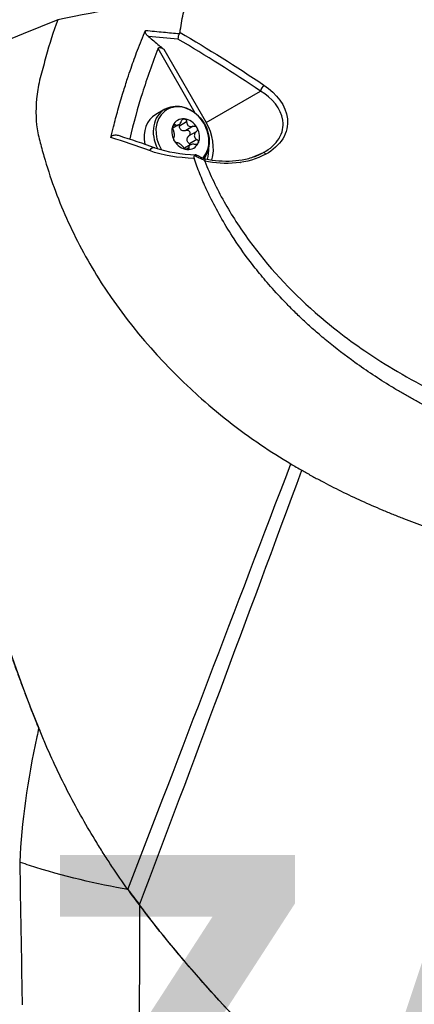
# Model space of a CAD drawing. Header units: millimetres. Extents: x 0 to 4378, y 0 to 2376.
# Tile 250 of 256: x 2774 to 2809, y 1168 to 1254. Entities that reach past the tile are written whole.
import ezdxf

# ---------------------------------------------------------------- set-up
doc = ezdxf.new("R2010")
doc.units = ezdxf.units.MM
doc.header["$LTSCALE"] = 0.2
doc.layers.add('01_Object Line', color=4, linetype='Continuous')
doc.layers.add('12_Before Rev.Num.', color=5, linetype='Continuous')
doc.styles.add('Rainbow-5.0 Style', font='malgunsl.ttf')

# ---------------------------------------------------------------- blocks, each defined once
blk = doc.blocks.new('A$Ce83b9b79')
for p, q in [((170.131, 226.068), (166.885, 231.691)), ((167.389, 231.629), (171.074, 225.246)), ((174.339, 229.687), (174.339, 229.687)), ((156.358, 227.939), (156.359, 227.941)), ((171.074, 225.246), (175.82, 227.985)), ((167.488, 226.408), (166.693, 225.949)), ((169.38, 225.295), (168.745, 224.928)), ((168.406, 225.047), (168.169, 224.91)), ((168.675, 225.025), (168.17, 224.734)), ((169.941, 224.906), (169.306, 224.539)), ((170.213, 224.434), (169.578, 224.067)), ((164.416, 223.817), (164.432, 223.79)), ((170.27, 223.754), (169.635, 223.387)), ((164.54, 223.349), (164.54, 223.349)), ((164.722, 223.287), (164.722, 223.287)), ((169.684, 223.278), (169.179, 222.987)), ((169.568, 223.034), (169.331, 222.897)), ((170.808, 221.993), (170.808, 221.992)), ((175.137, 222.211), (176.075, 222.611)), ((174.06, 221.752), (174.079, 221.76)), ((164.006, 208.282), (164.006, 208.281)), ((164.928, 207.105), (164.929, 207.105)), ((172.639, 199.477), (172.639, 199.477)), ((172.858, 199.296), (172.858, 199.295)), ((173.678, 198.669), (173.678, 198.669)), ((156.929, 159.982), (156.929, 159.982)), ((157.018, 159.955), (157.018, 159.955)), ((165.267, 155.109), (165.271, 155.107)), ((165.259, 150.423), (165.252, 150.419))]:
    blk.add_line(p, q)
for centre, major_axis, ratio, start_param, end_param in [((140.95, 216.83), (29.5, 51.095), 0.57735, 0.018517, 3.123075), ((141.657, 216.422), (29.513, 51.118), 0.57735, 6.149561, 9.543733), ((206.828, 178.795), (41.719, -72.26), 0.57735, 2.971846, 4.475233), ((212.479, 125.23), (-205.594, -13.825), 0.560114, 4.885339, 4.942011), ((177.184, 232.825), (49.376, 16.64), 0.150886, 1.915323, 2.094877), ((168.959, 232.707), (-0.155, -0.483), 0.621234, 4.254763, 5.312013), ((135.929, 219.729), (-27.5, -47.631), 0.57735, 2.102278, 2.10228), ((176.155, 228.179), (0.279, 0.415), 0.472847, 1.040865, 2.34028), ((168.888, 223.983), (-1.4, 2.425), 0.816497, 0, 1.520774), ((169.006, 224.052), (-1.335, 2.312), 0.816497, 3.428267, 7.89902), ((168.093, 223.524), (-1.4, 2.425), 0.816497, 0, 1.194309), ((169.293, 224.217), (-0.7, 1.212), 0.816497, 5.759587, 6.806784), ((169.293, 224.217), (0.7, -1.212), 0.816497, 1.570796, 2.617994), ((168.232, 223.605), (2.01, -3.481), 0.816497, 0.69016, 1.570784), ((169.293, 224.217), (-0.7, 1.212), 0.816497, 0.523599, 1.570796), ((169.293, 224.217), (0.7, -1.212), 0.816497, 0.523599, 1.570796), ((166.597, 222.661), (-1.621, 2.807), 0.816497, 0.825866, 0.825923), ((169.293, 224.217), (-0.7, 1.212), 0.816497, 1.570796, 2.617994), ((120.058, 68.858), (-124.659, 215.923), 0.518988, 5.17659, 5.176593), ((168.093, 223.524), (-1.4, 2.425), 0.816497, 1.373618, 1.373633), ((166.443, 222.572), (0.171, 0.47), 0.726974, 6.283145, 7.667054), ((166.443, 222.572), (0.171, 0.47), 0.726974, 6.283107, 6.283145), ((169.293, 224.217), (0.7, -1.212), 0.816497, 5.759587, 6.806784), ((168.093, 223.524), (-1.86, 3.222), 0.816497, 3.838214, 4.149763), ((168.888, 223.983), (-1.4, 2.425), 0.816497, 1.7298, 1.729949), ((169.006, 224.052), (-1.335, 2.312), 0.816497, 1.841638, 1.841917), ((169.006, 224.052), (1.335, -2.312), 0.816497, 0.217465, 0.217666), ((176.307, 222.169), (-0.24, 0.439), 0.286977, 5.295069, 6.223701), ((195.831, 253.183), (92.521, 245.714), 0.016066, 4.321851, 4.481208), ((190.318, 256.12), (90.192, 251.616), 0.040035, 4.321586, 4.480895), ((186.99, 180.623), (22.451, 44.139), 0.524032, 2.013178, 2.029825), ((186.99, 180.623), (22.451, 44.139), 0.524032, 2.029825, 2.283595), ((196.528, 172.374), (-46.281, 0), 0.57735, 0.4565, 0.456612), ((165.416, 158.043), (-1.229, 0), 0.57735, 5.955457, 5.956972), ((196.129, 196.456), (-40.95, 71.861), 0.576263, 1.782763, 1.803382), ((165.416, 152.164), (-1.229, 0), 0.57735, 4.834767, 4.839067), ((165.416, 152.164), (1.229, 0), 0.57735, 4.581918, 4.586914), ((196.528, 124.723), (55.858, 0), 0.57735, 2.164884, 2.165016), ((166.274, 149.334), (-1, 1.732), 0.57735, 0.013634, 0.020084)]:
    blk.add_ellipse(centre, major_axis=major_axis, ratio=ratio, start_param=start_param, end_param=end_param)
for points, knots in [([(172.756, 254.086), (171.331, 253.744), (169.939, 253.301), (164.309, 251.018), (160.609, 248.302), (154.272, 240.86), (151.884, 236.145), (150.301, 230.948)], [2.031341, 2.031341, 2.031341, 2.031341, 2.566146, 2.566146, 4.25842, 4.25842, 6.092121, 6.092121, 6.092121, 6.092121]), ([(168.799, 233.112), (168.873, 233.651), (168.966, 234.187), (169.19, 235.246), (169.321, 235.77), (169.47, 236.289)], [-0.4434343, -0.4434343, -0.4434343, -0.4434343, -0.2218644, -0.2218644, -0.0000001, -0.0000001, -0.0000001, -0.0000001]), ([(158.144, 234.217), (157.717, 233.169), (157.407, 232.081), (157.102, 230.985), (156.95, 230.438), (156.793, 229.886), (156.645, 229.335), (156.497, 228.783), (156.392, 228.237), (156.329, 227.707), (156.203, 226.645), (156.185, 225.621), (156.331, 224.675), (156.404, 224.202), (156.528, 223.761), (156.645, 223.307), (156.762, 222.854), (156.888, 222.401), (157.021, 221.948), (157.289, 221.043), (157.591, 220.139), (157.929, 219.237), (158.266, 218.336), (158.638, 217.438), (159.046, 216.544), (159.863, 214.756), (160.823, 212.987), (161.932, 211.252), (164.151, 207.782), (166.972, 204.449), (170.361, 201.406), (172.055, 199.884), (173.893, 198.439), (175.867, 197.098), (176.712, 196.524), (177.582, 195.97), (178.475, 195.436)], [0, 0, 0, 0, 0.0673118, 0.0673118, 0.0673118, 0.1009677, 0.1009677, 0.1009677, 0.1346237, 0.1346237, 0.1346237, 0.2019355, 0.2019355, 0.2019355, 0.2355914, 0.2355914, 0.2355914, 0.2692473, 0.2692473, 0.2692473, 0.3365591, 0.3365591, 0.3365591, 0.403871, 0.403871, 0.403871, 0.5384946, 0.5384946, 0.5384946, 0.8077419, 0.8077419, 0.8077419, 0.9423656, 0.9423656, 0.9423656, 1, 1, 1, 1]), ([(162.994, 224.849), (163.116, 225.344), (163.246, 225.839), (163.531, 226.862), (163.689, 227.392), (163.964, 228.285), (164.09, 228.682), (164.32, 229.385), (164.423, 229.69), (164.708, 230.517), (164.892, 231.03), (165.199, 231.839), (165.313, 232.132), (165.549, 232.717), (165.668, 233.003), (165.789, 233.284)], [0.000001, 0.000001, 0.000001, 0.000001, 0.1703, 0.1703, 0.354923, 0.354923, 0.501432, 0.501432, 0.613902, 0.613902, 0.808426, 0.808426, 0.915564, 0.915564, 1.019928, 1.019928, 1.019928, 1.019928]), ([(166.038, 232.759), (165.948, 232.835), (165.877, 232.915), (165.802, 233.044), (165.781, 233.097), (165.77, 233.174), (165.77, 233.198), (165.775, 233.243), (165.781, 233.264), (165.789, 233.284)], [0, 0, 0, 0, 0.03829689, 0.03829689, 0.06190204, 0.06190204, 0.07207427, 0.07207427, 0.08132347, 0.08132347, 0.08132347, 0.08132347]), ([(165.789, 233.284), (166.313, 233.231), (166.837, 233.18), (167.359, 233.132), (167.826, 233.088), (168.292, 233.047), (168.758, 233.006)], [0, 0, 0, 0, 0.5281625, 0.5281625, 0.5281625, 0.9999998, 0.9999998, 0.9999998, 0.9999998]), ([(168.758, 233.006), (168.77, 233.024), (168.779, 233.042), (168.79, 233.069), (168.792, 233.078), (168.796, 233.091), (168.797, 233.096), (168.798, 233.104), (168.799, 233.108), (168.799, 233.112)], [0.00000099, 0.00000099, 0.00000099, 0.00000099, 0.00684304, 0.00684304, 0.01028039, 0.01028039, 0.01207502, 0.01207502, 0.01365594, 0.01365594, 0.01365594, 0.01365594]), ([(166.038, 232.759), (166.197, 232.625), (166.357, 232.492), (166.675, 232.225), (166.835, 232.092), (166.994, 231.959)], [0.000022, 0.000022, 0.000022, 0.000022, 0.0676494, 0.0676494, 0.1352497, 0.1352497, 0.1352497, 0.1352497]), ([(166.885, 231.691), (166.378, 230.43), (165.909, 229.07), (165.106, 226.514), (164.732, 225.177), (164.416, 223.817)], [-0.9063053, -0.9063053, -0.9063053, -0.9063053, -0.4650247, -0.4650247, -0.0000029, -0.0000029, -0.0000029, -0.0000029]), ([(166.885, 231.691), (166.886, 231.694), (166.888, 231.697), (166.891, 231.703), (166.892, 231.707), (166.898, 231.716), (166.901, 231.722), (166.916, 231.742), (166.929, 231.753), (166.957, 231.771), (166.972, 231.778), (167.006, 231.787), (167.025, 231.789), (167.076, 231.788), (167.109, 231.782), (167.185, 231.759), (167.23, 231.737), (167.312, 231.689), (167.352, 231.66), (167.389, 231.629)], [-0.0615267, -0.0615267, -0.0615267, -0.0615267, -0.06036704, -0.06036704, -0.05911683, -0.05911683, -0.05665063, -0.05665063, -0.05097389, -0.05097389, -0.0460188, -0.0460188, -0.04023975, -0.04023975, -0.03040994, -0.03040994, -0.01563141, -0.01563141, -0.000001, -0.000001, -0.000001, -0.000001]), ([(166.994, 231.959), (167.06, 231.904), (167.126, 231.849), (167.257, 231.739), (167.323, 231.684), (167.389, 231.629)], [0.000001, 0.000001, 0.000001, 0.000001, 0.02792702, 0.02792702, 0.05585301, 0.05585301, 0.05585301, 0.05585301]), ([(164.26, 158.268), (163.781, 158.933), (163.314, 159.608), (162.859, 160.29), (162.631, 160.632), (162.407, 160.976), (162.185, 161.321), (161.964, 161.667), (161.746, 162.015), (161.531, 162.365), (161.101, 163.064), (160.683, 163.772), (160.279, 164.487), (159.874, 165.202), (159.483, 165.924), (159.105, 166.653), (158.349, 168.111), (157.646, 169.595), (157.001, 171.1), (156.839, 171.476), (156.681, 171.853), (156.527, 172.232), (156.51, 172.274), (156.493, 172.317), (156.475, 172.36), (156.416, 172.507), (156.357, 172.653), (156.298, 172.8), (156.222, 172.99), (156.146, 173.18), (156.071, 173.37), (155.996, 173.56), (155.921, 173.75), (155.846, 173.94), (155.809, 174.035), (155.772, 174.13), (155.735, 174.225), (155.698, 174.321), (155.662, 174.416), (155.625, 174.511), (155.551, 174.702), (155.479, 174.892), (155.406, 175.083), (155.37, 175.178), (155.334, 175.274), (155.298, 175.369), (155.262, 175.464), (155.225, 175.56), (155.19, 175.656), (155.154, 175.751), (155.118, 175.847), (155.083, 175.942), (155.047, 176.038), (155.012, 176.133), (154.976, 176.229), (154.941, 176.325), (154.906, 176.42), (154.87, 176.516), (154.853, 176.564), (154.835, 176.612), (154.818, 176.66), (154.8, 176.707), (154.783, 176.755), (154.765, 176.803), (154.731, 176.899), (154.696, 176.995), (154.661, 177.091), (154.626, 177.186), (154.592, 177.282), (154.557, 177.378), (154.488, 177.57), (154.42, 177.762), (154.352, 177.954), (154.335, 178.002), (154.318, 178.05), (154.301, 178.098), (154.284, 178.146), (154.267, 178.194), (154.25, 178.242), (154.217, 178.338), (154.183, 178.434), (154.149, 178.53), (154.116, 178.626), (154.082, 178.722), (154.049, 178.819), (154.016, 178.915), (153.983, 179.011), (153.95, 179.107), (153.883, 179.3), (153.818, 179.492), (153.753, 179.685), (153.72, 179.781), (153.688, 179.878), (153.655, 179.974), (153.623, 180.07), (153.591, 180.167), (153.558, 180.263), (153.044, 181.807), (152.561, 183.357), (152.109, 184.913), (151.656, 186.468), (151.236, 188.03), (150.849, 189.595), (150.462, 191.16), (150.109, 192.729), (149.791, 194.3), (149.473, 195.871), (149.191, 197.444), (148.946, 199.017), (148.701, 200.59), (148.494, 202.163), (148.327, 203.733), (148.16, 205.304), (148.033, 206.872), (147.949, 208.434), (147.865, 209.997), (147.824, 211.554), (147.829, 213.102), (147.83, 213.489), (147.834, 213.875), (147.841, 214.261), (147.848, 214.647), (147.858, 215.032), (147.871, 215.417), (147.874, 215.513), (147.877, 215.609), (147.881, 215.705), (147.885, 215.801), (147.888, 215.897), (147.892, 215.993), (147.893, 216.017), (147.894, 216.041), (147.895, 216.065), (147.896, 216.089), (147.897, 216.113), (147.898, 216.137), (147.9, 216.185), (147.903, 216.233), (147.905, 216.281), (147.909, 216.376), (147.914, 216.472), (147.918, 216.568), (147.928, 216.76), (147.938, 216.951), (147.949, 217.142), (147.96, 217.333), (147.972, 217.524), (147.984, 217.715), (147.997, 217.906), (148.01, 218.096), (148.024, 218.287), (148.038, 218.477), (148.053, 218.667), (148.068, 218.857), (148.084, 219.047), (148.1, 219.236), (148.117, 219.426), (148.134, 219.615), (148.152, 219.804), (148.171, 219.993), (148.19, 220.182), (148.209, 220.371), (148.23, 220.559), (148.25, 220.748), (148.271, 220.936), (148.293, 221.124), (148.315, 221.312), (148.338, 221.5), (148.361, 221.687), (148.385, 221.874), (148.409, 222.061), (148.434, 222.248), (148.46, 222.435), (148.486, 222.622), (148.512, 222.808), (148.539, 222.994), (148.567, 223.18), (148.595, 223.366), (148.603, 223.412), (148.61, 223.459), (148.617, 223.505), (148.621, 223.528), (148.624, 223.551), (148.628, 223.574), (148.631, 223.598), (148.635, 223.621), (148.639, 223.644), (148.653, 223.737), (148.668, 223.829), (148.683, 223.922), (148.714, 224.107), (148.745, 224.291), (148.776, 224.476), (148.808, 224.66), (148.841, 224.844), (148.875, 225.028), (148.891, 225.12), (148.908, 225.211), (148.926, 225.303), (148.943, 225.395), (148.96, 225.486), (148.978, 225.578), (149.048, 225.944), (149.122, 226.308), (149.2, 226.672), (149.355, 227.398), (149.524, 228.117), (149.707, 228.83), (149.799, 229.187), (149.894, 229.542), (149.993, 229.895), (150.092, 230.247), (150.195, 230.599), (150.301, 230.948)], [0, 0, 0, 0, 0.031249, 0.031249, 0.031249, 0.046875, 0.046875, 0.046875, 0.062497, 0.062497, 0.062497, 0.093748, 0.093748, 0.093748, 0.124997, 0.124997, 0.124997, 0.187514, 0.187514, 0.187514, 0.203137, 0.203137, 0.203137, 0.204896, 0.204896, 0.204896, 0.210948, 0.210948, 0.210948, 0.21876, 0.21876, 0.21876, 0.226572, 0.226572, 0.226572, 0.230479, 0.230479, 0.230479, 0.234384, 0.234384, 0.234384, 0.242196, 0.242196, 0.242196, 0.246101, 0.246101, 0.246101, 0.250008, 0.250008, 0.250008, 0.253913, 0.253913, 0.253913, 0.25782, 0.25782, 0.25782, 0.261725, 0.261725, 0.261725, 0.263679, 0.263679, 0.263679, 0.265631, 0.265631, 0.265631, 0.269538, 0.269538, 0.269538, 0.273443, 0.273443, 0.273443, 0.281254, 0.281254, 0.281254, 0.283207, 0.283207, 0.283207, 0.285163, 0.285163, 0.285163, 0.289067, 0.289067, 0.289067, 0.292973, 0.292973, 0.292973, 0.296878, 0.296878, 0.296878, 0.30469, 0.30469, 0.30469, 0.308597, 0.308597, 0.308597, 0.312502, 0.312502, 0.312502, 0.375002, 0.375002, 0.375002, 0.437504, 0.437504, 0.437504, 0.500005, 0.500005, 0.500005, 0.562505, 0.562505, 0.562505, 0.625009, 0.625009, 0.625009, 0.687513, 0.687513, 0.687513, 0.750017, 0.750017, 0.750017, 0.765641, 0.765641, 0.765641, 0.781265, 0.781265, 0.781265, 0.785171, 0.785171, 0.785171, 0.789077, 0.789077, 0.789077, 0.790053, 0.790053, 0.790053, 0.79103, 0.79103, 0.79103, 0.792983, 0.792983, 0.792983, 0.796889, 0.796889, 0.796889, 0.804701, 0.804701, 0.804701, 0.812512, 0.812512, 0.812512, 0.820325, 0.820325, 0.820325, 0.828136, 0.828136, 0.828136, 0.835949, 0.835949, 0.835949, 0.843758, 0.843758, 0.843758, 0.851572, 0.851572, 0.851572, 0.859384, 0.859384, 0.859384, 0.867196, 0.867196, 0.867196, 0.875007, 0.875007, 0.875007, 0.882821, 0.882821, 0.882821, 0.89063, 0.89063, 0.89063, 0.892585, 0.892585, 0.892585, 0.89356, 0.89356, 0.89356, 0.894536, 0.894536, 0.894536, 0.898443, 0.898443, 0.898443, 0.906255, 0.906255, 0.906255, 0.914066, 0.914066, 0.914066, 0.917972, 0.917972, 0.917972, 0.921879, 0.921879, 0.921879, 0.937503, 0.937503, 0.937503, 0.96875, 0.96875, 0.96875, 0.984376, 0.984376, 0.984376, 1, 1, 1, 1]), ([(176.075, 222.611), (176.657, 222.928), (177.142, 223.354), (177.441, 223.842), (177.444, 223.848), (177.448, 223.853), (177.451, 223.859), (177.743, 224.343), (177.85, 224.887), (177.783, 225.398), (177.782, 225.41), (177.78, 225.421), (177.779, 225.433), (177.628, 226.474), (176.837, 227.359), (175.82, 227.985)], [0, 0, 0, 0, 0.247222, 0.247222, 0.247222, 0.25, 0.25, 0.25, 0.494473, 0.494473, 0.494473, 0.5, 0.5, 0.5, 1, 1, 1, 1]), ([(176.127, 228.502), (177.229, 227.759), (178.053, 226.726), (178.175, 225.559), (178.236, 224.975), (178.104, 224.363), (177.773, 223.823), (177.442, 223.284), (176.916, 222.816), (176.28, 222.468)], [0, 0, 0, 0, 0.5, 0.5, 0.5, 0.75, 0.75, 0.75, 1, 1, 1, 1]), ([(167.488, 226.408), (167.7, 226.531), (167.934, 226.613), (168.427, 226.69), (168.686, 226.683), (169.204, 226.584), (169.464, 226.488), (169.958, 226.215), (170.191, 226.036), (170.608, 225.615), (170.79, 225.372), (171.083, 224.847), (171.195, 224.564), (171.334, 223.987), (171.362, 223.694), (171.331, 223.125), (171.272, 222.851), (171.101, 222.424), (171.01, 222.259), (170.901, 222.111)], [1.570796, 1.570796, 1.570796, 1.570796, 1.876319, 1.876319, 2.186407, 2.186407, 2.505465, 2.505465, 2.831039, 2.831039, 3.159316, 3.159316, 3.488172, 3.488172, 3.816287, 3.816287, 4.141306, 4.141306, 4.368072, 4.368072, 4.368072, 4.368072]), ([(168.406, 225.047), (168.428, 225.028), (168.452, 225.014), (168.504, 224.993), (168.537, 224.987), (168.606, 224.993), (168.642, 225.006), (168.709, 225.044), (168.744, 225.073), (168.808, 225.144), (168.837, 225.185), (168.879, 225.26), (168.896, 225.298), (168.91, 225.338)], [0.02243715, 0.02243715, 0.02243715, 0.02243715, 0.0342669, 0.0342669, 0.04847234, 0.04847234, 0.06267778, 0.06267778, 0.07688322, 0.07688322, 0.09108866, 0.09108866, 0.10291841, 0.10291841, 0.10291841, 0.10291841]), ([(168.91, 225.338), (168.925, 225.38), (168.947, 225.42), (168.999, 225.484), (169.032, 225.513), (169.105, 225.549), (169.145, 225.556), (169.181, 225.553)], [0.0149274, 0.0149274, 0.0149274, 0.0149274, 0.02761278, 0.02761278, 0.0403288, 0.0403288, 0.05304483, 0.05304483, 0.05304483, 0.05304483]), ([(169.181, 225.553), (169.218, 225.549), (169.254, 225.535), (169.315, 225.486), (169.339, 225.453), (169.371, 225.381), (169.379, 225.338), (169.38, 225.295)], [0.05304483, 0.05304483, 0.05304483, 0.05304483, 0.06576086, 0.06576086, 0.07847688, 0.07847688, 0.09116226, 0.09116226, 0.09116226, 0.09116226]), ([(169.38, 225.295), (169.381, 225.254), (169.386, 225.214), (169.405, 225.133), (169.423, 225.087), (169.474, 225.006), (169.508, 224.971), (169.582, 224.919), (169.628, 224.899), (169.724, 224.878), (169.775, 224.876), (169.86, 224.884), (169.901, 224.893), (169.941, 224.906)], [0.02243715, 0.02243715, 0.02243715, 0.02243715, 0.0342669, 0.0342669, 0.04847234, 0.04847234, 0.06267778, 0.06267778, 0.07688322, 0.07688322, 0.09108866, 0.09108866, 0.10291841, 0.10291841, 0.10291841, 0.10291841]), ([(162.775, 223.927), (162.81, 224.081), (162.846, 224.235), (162.919, 224.543), (162.956, 224.696), (162.994, 224.849)], [0.0000077, 0.0000077, 0.0000077, 0.0000077, 0.052712, 0.052712, 0.1055442, 0.1055442, 0.1055442, 0.1055442]), ([(168.209, 224.619), (168.192, 224.653), (168.179, 224.692), (168.163, 224.773), (168.159, 224.819), (168.166, 224.906), (168.176, 224.948), (168.191, 224.981)], [0.0149274, 0.0149274, 0.0149274, 0.0149274, 0.02761278, 0.02761278, 0.0403288, 0.0403288, 0.05304483, 0.05304483, 0.05304483, 0.05304483]), ([(168.191, 224.981), (168.207, 225.015), (168.228, 225.042), (168.278, 225.077), (168.305, 225.084), (168.357, 225.079), (168.383, 225.067), (168.406, 225.047)], [0.05304483, 0.05304483, 0.05304483, 0.05304483, 0.06576086, 0.06576086, 0.07847688, 0.07847688, 0.09116226, 0.09116226, 0.09116226, 0.09116226]), ([(168.265, 223.939), (168.277, 223.955), (168.287, 223.976), (168.303, 224.026), (168.309, 224.061), (168.314, 224.141), (168.314, 224.187), (168.306, 224.277), (168.299, 224.327), (168.279, 224.426), (168.265, 224.475), (168.239, 224.552), (168.225, 224.586), (168.209, 224.619)], [0.02243715, 0.02243715, 0.02243715, 0.02243715, 0.0342669, 0.0342669, 0.04847234, 0.04847234, 0.06267778, 0.06267778, 0.07688322, 0.07688322, 0.09108866, 0.09108866, 0.10291841, 0.10291841, 0.10291841, 0.10291841]), ([(168.745, 224.928), (168.744, 224.972), (168.736, 225.014), (168.719, 225.051), (168.719, 225.053), (168.718, 225.054)], [0.09120661, 0.09120661, 0.09120661, 0.09120661, 0.10389199, 0.10389199, 0.10437625, 0.10437625, 0.10437625, 0.10437625]), ([(169.306, 224.539), (169.266, 224.526), (169.225, 224.518), (169.14, 224.509), (169.089, 224.511), (168.993, 224.533), (168.947, 224.552), (168.873, 224.604), (168.839, 224.639), (168.788, 224.72), (168.77, 224.766), (168.751, 224.847), (168.746, 224.887), (168.745, 224.928)], [0.21661882, 0.21661882, 0.21661882, 0.21661882, 0.22844857, 0.22844857, 0.24265401, 0.24265401, 0.25685945, 0.25685945, 0.27106489, 0.27106489, 0.28527033, 0.28527033, 0.29710008, 0.29710008, 0.29710008, 0.29710008]), ([(169.647, 224.422), (169.626, 224.459), (169.595, 224.491), (169.52, 224.537), (169.476, 224.551), (169.392, 224.558), (169.348, 224.553), (169.306, 224.539)], [0.12932405, 0.12932405, 0.12932405, 0.12932405, 0.14204007, 0.14204007, 0.1547561, 0.1547561, 0.16744148, 0.16744148, 0.16744148, 0.16744148]), ([(169.578, 224.067), (169.611, 224.097), (169.638, 224.133), (169.673, 224.209), (169.683, 224.253), (169.681, 224.342), (169.669, 224.385), (169.647, 224.422)], [0.09120661, 0.09120661, 0.09120661, 0.09120661, 0.10389199, 0.10389199, 0.11660802, 0.11660802, 0.12932405, 0.12932405, 0.12932405, 0.12932405]), ([(169.941, 224.906), (169.983, 224.92), (170.027, 224.925), (170.111, 224.917), (170.155, 224.904), (170.23, 224.858), (170.261, 224.825), (170.282, 224.788)], [0.0149274, 0.0149274, 0.0149274, 0.0149274, 0.02761278, 0.02761278, 0.0403288, 0.0403288, 0.05304483, 0.05304483, 0.05304483, 0.05304483]), ([(170.213, 224.434), (170.182, 224.406), (170.154, 224.375), (170.105, 224.305), (170.081, 224.26), (170.051, 224.166), (170.045, 224.117), (170.053, 224.026), (170.066, 223.98), (170.111, 223.895), (170.142, 223.856), (170.202, 223.799), (170.235, 223.775), (170.27, 223.754)], [0.02243715, 0.02243715, 0.02243715, 0.02243715, 0.0342669, 0.0342669, 0.04847234, 0.04847234, 0.06267778, 0.06267778, 0.07688322, 0.07688322, 0.09108866, 0.09108866, 0.10291841, 0.10291841, 0.10291841, 0.10291841]), ([(170.282, 224.788), (170.304, 224.752), (170.316, 224.708), (170.318, 224.62), (170.308, 224.576), (170.273, 224.499), (170.246, 224.463), (170.213, 224.434)], [0.05304483, 0.05304483, 0.05304483, 0.05304483, 0.06576086, 0.06576086, 0.07847688, 0.07847688, 0.09116226, 0.09116226, 0.09116226, 0.09116226]), ([(162.775, 223.927), (162.781, 223.952), (162.79, 223.976), (162.817, 224.022), (162.835, 224.044), (162.886, 224.088), (162.922, 224.107), (163.013, 224.141), (163.075, 224.151), (163.246, 224.153), (163.36, 224.134), (163.48, 224.096)], [0, 0, 0, 0, 0.00844935, 0.00844935, 0.01737056, 0.01737056, 0.02964944, 0.02964944, 0.04666502, 0.04666502, 0.07155024, 0.07155024, 0.07155024, 0.07155024]), ([(164.412, 223.796), (164.412, 223.798), (164.412, 223.799), (164.414, 223.806), (164.415, 223.811), (164.416, 223.817)], [-0.002341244, -0.002341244, -0.002341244, -0.002341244, -0.00190788, -0.00190788, -0.000000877, -0.000000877, -0.000000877, -0.000000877]), ([(168.303, 223.645), (168.281, 223.682), (168.264, 223.723), (168.244, 223.801), (168.24, 223.837), (168.245, 223.896), (168.253, 223.921), (168.265, 223.939)], [0.05304483, 0.05304483, 0.05304483, 0.05304483, 0.06576086, 0.06576086, 0.07847688, 0.07847688, 0.09116226, 0.09116226, 0.09116226, 0.09116226]), ([(168.538, 223.467), (168.516, 223.465), (168.491, 223.47), (168.438, 223.496), (168.408, 223.517), (168.351, 223.573), (168.324, 223.609), (168.303, 223.645)], [0.0149274, 0.0149274, 0.0149274, 0.0149274, 0.02761278, 0.02761278, 0.0403288, 0.0403288, 0.05304483, 0.05304483, 0.05304483, 0.05304483]), ([(169.635, 223.387), (169.6, 223.408), (169.567, 223.433), (169.507, 223.49), (169.476, 223.528), (169.431, 223.613), (169.418, 223.66), (169.41, 223.75), (169.416, 223.799), (169.446, 223.894), (169.47, 223.939), (169.519, 224.008), (169.547, 224.039), (169.578, 224.067)], [0.21661882, 0.21661882, 0.21661882, 0.21661882, 0.22844857, 0.22844857, 0.24265401, 0.24265401, 0.25685945, 0.25685945, 0.27106489, 0.27106489, 0.28527033, 0.28527033, 0.29710008, 0.29710008, 0.29710008, 0.29710008]), ([(170.27, 223.754), (170.307, 223.731), (170.339, 223.703), (170.386, 223.64), (170.403, 223.602), (170.415, 223.525), (170.409, 223.486), (170.394, 223.453)], [0.0149274, 0.0149274, 0.0149274, 0.0149274, 0.02761278, 0.02761278, 0.0403288, 0.0403288, 0.05304483, 0.05304483, 0.05304483, 0.05304483]), ([(169.098, 223.078), (169.078, 223.107), (169.055, 223.137), (169.002, 223.198), (168.967, 223.234), (168.891, 223.301), (168.851, 223.333), (168.777, 223.384), (168.738, 223.408), (168.665, 223.443), (168.632, 223.455), (168.581, 223.466), (168.558, 223.468), (168.538, 223.467)], [0.02243715, 0.02243715, 0.02243715, 0.02243715, 0.0342669, 0.0342669, 0.04847234, 0.04847234, 0.06267778, 0.06267778, 0.07688322, 0.07688322, 0.09108866, 0.09108866, 0.10291841, 0.10291841, 0.10291841, 0.10291841]), ([(169.404, 222.881), (169.367, 222.885), (169.326, 222.896), (169.247, 222.934), (169.209, 222.96), (169.147, 223.015), (169.12, 223.046), (169.098, 223.078)], [0.05304483, 0.05304483, 0.05304483, 0.05304483, 0.06576086, 0.06576086, 0.07847688, 0.07847688, 0.09116226, 0.09116226, 0.09116226, 0.09116226]), ([(169.568, 223.034), (169.574, 223.004), (169.571, 222.976), (169.549, 222.929), (169.53, 222.908), (169.475, 222.883), (169.44, 222.878), (169.404, 222.881)], [0.0149274, 0.0149274, 0.0149274, 0.0149274, 0.02761278, 0.02761278, 0.0403288, 0.0403288, 0.05304483, 0.05304483, 0.05304483, 0.05304483]), ([(170.072, 223.325), (170.031, 223.333), (169.989, 223.337), (169.903, 223.338), (169.853, 223.334), (169.76, 223.314), (169.717, 223.298), (169.65, 223.259), (169.621, 223.234), (169.582, 223.177), (169.57, 223.146), (169.563, 223.09), (169.563, 223.063), (169.568, 223.034)], [0.02243715, 0.02243715, 0.02243715, 0.02243715, 0.0342669, 0.0342669, 0.04847234, 0.04847234, 0.06267778, 0.06267778, 0.07688322, 0.07688322, 0.09108866, 0.09108866, 0.10291841, 0.10291841, 0.10291841, 0.10291841]), ([(169.73, 223.301), (169.729, 223.302), (169.729, 223.303), (169.704, 223.336), (169.672, 223.365), (169.635, 223.387)], [0.15427184, 0.15427184, 0.15427184, 0.15427184, 0.1547561, 0.1547561, 0.16744148, 0.16744148, 0.16744148, 0.16744148]), ([(170.394, 223.453), (170.378, 223.419), (170.352, 223.389), (170.285, 223.344), (170.243, 223.329), (170.161, 223.316), (170.116, 223.317), (170.072, 223.325)], [0.05304483, 0.05304483, 0.05304483, 0.05304483, 0.06576086, 0.06576086, 0.07847688, 0.07847688, 0.09116226, 0.09116226, 0.09116226, 0.09116226]), ([(170.054, 222.345), (170.041, 222.329), (170.031, 222.312), (170.016, 222.275), (170.012, 222.255), (170.008, 222.194), (170.016, 222.15), (170.03, 222.107)], [-0.03447924, -0.03447924, -0.03447924, -0.03447924, -0.02589351, -0.02589351, -0.01723465, -0.01723465, 0, 0, 0, 0]), ([(235.701, 198.941), (235.678, 198.928), (235.656, 198.915), (235.61, 198.888), (235.587, 198.875), (235.518, 198.836), (235.472, 198.81), (235.333, 198.731), (235.24, 198.68), (234.959, 198.526), (234.77, 198.425), (234.198, 198.13), (233.809, 197.94), (232.621, 197.393), (231.797, 197.057), (229.274, 196.138), (227.498, 195.638), (225.143, 195.13), (224.618, 195.026), (222.66, 194.677), (221.204, 194.488), (217.748, 194.201), (215.731, 194.157), (212.526, 194.278), (211.35, 194.362), (208.867, 194.62), (207.554, 194.805), (205.603, 195.151), (204.961, 195.277), (203.994, 195.484), (203.668, 195.557), (202.721, 195.778), (202.092, 195.935), (201.148, 196.19), (200.829, 196.279), (200.193, 196.462), (199.882, 196.555), (199.257, 196.748), (198.944, 196.847), (198.324, 197.05), (198.016, 197.154), (197.096, 197.473), (196.484, 197.697), (195.729, 197.989), (195.576, 198.048), (195.122, 198.229), (194.82, 198.351), (194.368, 198.54), (194.218, 198.603), (193.767, 198.796), (193.47, 198.926), (192.879, 199.192), (192.584, 199.327), (191.708, 199.739), (191.131, 200.023), (190.276, 200.464), (189.994, 200.612), (189.434, 200.914), (189.155, 201.067), (188.742, 201.3), (188.605, 201.377), (188.333, 201.533), (188.199, 201.611), (187.789, 201.852), (187.511, 202.018), (186.144, 202.855), (185.089, 203.555), (183.22, 204.9), (182.4, 205.532), (181.259, 206.473), (180.917, 206.763), (180.267, 207.333), (179.955, 207.615), (179.369, 208.158), (179.091, 208.423), (178.556, 208.948), (178.301, 209.205), (177.583, 209.945), (177.134, 210.432), (176.505, 211.147), (176.316, 211.367), (175.785, 211.999), (175.449, 212.416), (174.554, 213.574), (174.019, 214.322), (172.772, 216.217), (172.101, 217.378), (171.372, 218.847), (171.231, 219.141), (170.894, 219.878), (170.704, 220.322), (170.348, 221.213), (170.183, 221.659), (170.03, 222.107)], [0.000001, 0.000001, 0.000001, 0.000001, 0.010123, 0.010123, 0.020323, 0.020323, 0.040719, 0.040719, 0.081505, 0.081505, 0.163056, 0.163056, 0.326084, 0.326084, 0.652008, 0.652008, 1.308258, 1.308258, 1.496008, 1.496008, 1.993733, 1.993733, 2.657939, 2.657939, 3.036609, 3.036609, 3.456302, 3.456302, 3.660751, 3.660751, 3.765243, 3.765243, 3.964088, 3.964088, 4.066223, 4.066223, 4.167567, 4.167567, 4.269418, 4.269418, 4.369954, 4.369954, 4.571149, 4.571149, 4.622187, 4.622187, 4.723493, 4.723493, 4.773989, 4.773989, 4.875794, 4.875794, 4.977689, 4.977689, 5.180344, 5.180344, 5.28101, 5.28101, 5.381418, 5.381418, 5.431229, 5.431229, 5.480614, 5.480614, 5.585926, 5.585926, 5.997722, 5.997722, 6.342442, 6.342442, 6.492949, 6.492949, 6.634209, 6.634209, 6.768139, 6.768139, 6.892935, 6.892935, 7.129475, 7.129475, 7.232814, 7.232814, 7.427256, 7.427256, 7.767251, 7.767251, 8.275888, 8.275888, 8.402901, 8.402901, 8.593374, 8.593374, 8.783851, 8.783851, 8.783851, 8.783851]), ([(170.223, 222.416), (170.216, 222.42), (170.208, 222.422), (170.2, 222.424), (170.179, 222.427), (170.156, 222.423), (170.131, 222.41), (170.106, 222.397), (170.08, 222.374), (170.054, 222.345)], [0.3860073, 0.3860073, 0.3860073, 0.3860073, 0.4836581, 0.4836581, 0.4836581, 0.741404, 0.741404, 0.741404, 0.9999935, 0.9999935, 0.9999935, 0.9999935]), ([(170.926, 221.946), (170.904, 221.955), (170.882, 221.963), (170.861, 221.971), (170.732, 222.022), (170.605, 222.076), (170.48, 222.133), (170.354, 222.191), (170.23, 222.253), (170.107, 222.317), (170.089, 222.326), (170.072, 222.335), (170.054, 222.345)], [0.0000625, 0.0000625, 0.0000625, 0.0000625, 0.0726047, 0.0726047, 0.0726047, 0.5034174, 0.5034174, 0.5034174, 0.937574, 0.937574, 0.937574, 0.9999576, 0.9999576, 0.9999576, 0.9999576]), ([(170.963, 221.853), (170.957, 221.867), (170.953, 221.881), (170.951, 221.909), (170.952, 221.922), (170.957, 221.935)], [0, 0, 0, 0, 0.00562714, 0.00562714, 0.01131356, 0.01131356, 0.01131356, 0.01131356]), ([(171.034, 222.061), (171.032, 222.062), (171.03, 222.061), (171.028, 222.06), (171.02, 222.056), (171.01, 222.043), (170.998, 222.022), (170.986, 222.001), (170.972, 221.971), (170.957, 221.935)], [0.3595393, 0.3595393, 0.3595393, 0.3595393, 0.4395039, 0.4395039, 0.4395039, 0.7196596, 0.7196596, 0.7196596, 0.9999978, 0.9999978, 0.9999978, 0.9999978]), ([(170.963, 221.853), (171.08, 221.555), (171.204, 221.258), (171.462, 220.667), (171.597, 220.371), (172.018, 219.489), (172.321, 218.905), (173.292, 217.169), (174.025, 216.03), (176.459, 212.703), (178.396, 210.595), (181.23, 208.102), (181.88, 207.564), (183.314, 206.443), (184.104, 205.865), (185.845, 204.674), (186.803, 204.066), (188.835, 202.875), (189.912, 202.295), (192.114, 201.209), (193.238, 200.704), (195.551, 199.763), (196.737, 199.329), (202.02, 197.606), (206.93, 196.546), (213.403, 196.304), (214.431, 196.298), (216.237, 196.342), (217.017, 196.38), (219.037, 196.527), (220.265, 196.666), (221.966, 196.929), (222.458, 197.014), (225.09, 197.513), (227.163, 198.075), (229.976, 199.105), (230.834, 199.461), (231.977, 200.001), (232.302, 200.162), (232.769, 200.407), (232.917, 200.487), (233.137, 200.609), (233.21, 200.649), (233.318, 200.71), (233.354, 200.731), (233.424, 200.771), (233.456, 200.789), (233.496, 200.813)], [-10.859614, -10.859614, -10.859614, -10.859614, -10.677129, -10.677129, -10.494772, -10.494772, -10.130327, -10.130327, -9.403186, -9.403186, -7.956179, -7.956179, -7.544329, -7.544329, -7.074153, -7.074153, -6.537449, -6.537449, -5.966218, -5.966218, -5.396053, -5.396053, -4.815422, -4.815422, -2.84106, -2.84106, -2.465439, -2.465439, -2.175989, -2.175989, -1.710404, -1.710404, -1.519032, -1.519032, -0.676844, -0.676844, -0.293706, -0.293706, -0.141983, -0.141983, -0.070273, -0.070273, -0.034878, -0.034878, -0.017232, -0.017232, -0.000001, -0.000001, -0.000001, -0.000001]), ([(171.034, 222.061), (171.784, 221.907), (172.588, 221.843), (173.758, 221.914), (174.136, 221.963), (174.89, 222.125), (175.27, 222.241), (175.623, 222.392)], [0, 0, 0, 0, 0.2387715, 0.2387715, 0.3519935, 0.3519935, 0.4707817, 0.4707817, 0.4707817, 0.4707817]), ([(178.475, 195.436), (178.637, 195.339), (178.792, 195.247), (179.109, 195.061), (179.269, 194.969), (179.429, 194.877)], [0.0000002, 0.0000002, 0.0000002, 0.0000002, 0.0595754, 0.0595754, 0.1194311, 0.1194311, 0.1194311, 0.1194311]), ([(179.429, 194.877), (179.569, 194.797), (179.709, 194.718), (179.849, 194.639), (179.919, 194.6), (179.989, 194.56), (180.06, 194.521), (180.13, 194.482), (180.201, 194.443), (180.272, 194.404), (180.554, 194.248), (180.839, 194.094), (181.125, 193.942), (181.697, 193.638), (182.277, 193.342), (182.862, 193.054), (183.448, 192.765), (184.041, 192.485), (184.639, 192.212), (185.237, 191.939), (185.841, 191.674), (186.45, 191.417), (186.602, 191.353), (186.755, 191.289), (186.908, 191.226), (187.061, 191.163), (187.214, 191.1), (187.368, 191.038), (187.521, 190.976), (187.675, 190.914), (187.829, 190.853), (187.983, 190.792), (188.138, 190.731), (188.293, 190.671), (188.912, 190.43), (189.536, 190.198), (190.165, 189.975), (190.794, 189.752), (191.426, 189.537), (192.063, 189.331), (192.701, 189.126), (193.341, 188.929), (193.985, 188.741), (194.307, 188.647), (194.63, 188.555), (194.954, 188.465), (195.277, 188.376), (195.601, 188.289), (195.926, 188.204), (196.577, 188.034), (197.229, 187.873), (197.884, 187.721), (198.539, 187.57), (199.197, 187.428), (199.856, 187.295), (200.185, 187.229), (200.515, 187.165), (200.845, 187.104), (201.175, 187.042), (201.506, 186.983), (201.837, 186.927), (202.499, 186.814), (203.162, 186.711), (203.825, 186.617), (204.489, 186.524), (205.153, 186.441), (205.816, 186.368), (206.48, 186.295), (207.144, 186.231), (207.807, 186.178), (208.47, 186.124), (209.133, 186.081), (209.794, 186.047), (209.798, 186.047), (209.803, 186.047), (209.807, 186.047), (210.133, 186.03), (210.459, 186.016), (210.785, 186.004), (211.115, 185.993), (211.444, 185.984), (211.774, 185.977), (212.432, 185.964), (213.088, 185.96), (213.742, 185.967), (214.069, 185.971), (214.395, 185.977), (214.72, 185.986), (215.046, 185.995), (215.371, 186.006), (215.695, 186.02), (216.343, 186.047), (216.989, 186.085), (217.63, 186.133), (218.271, 186.181), (218.909, 186.239), (219.543, 186.308), (220.177, 186.376), (220.806, 186.454), (221.43, 186.543), (222.055, 186.631), (222.675, 186.729), (223.289, 186.838), (223.904, 186.946), (224.512, 187.064), (225.116, 187.192), (225.121, 187.194), (225.127, 187.195), (225.132, 187.196), (225.73, 187.323), (226.321, 187.46), (226.906, 187.606), (227.201, 187.68), (227.495, 187.757), (227.787, 187.836), (228.079, 187.914), (228.369, 187.995), (228.658, 188.079), (229.235, 188.245), (229.805, 188.422), (230.368, 188.607), (230.65, 188.7), (230.929, 188.795), (231.207, 188.892), (231.485, 188.99), (231.76, 189.089), (232.034, 189.191), (232.308, 189.293), (232.579, 189.398), (232.849, 189.504), (233.119, 189.611), (233.386, 189.72), (233.651, 189.831), (234.182, 190.053), (234.705, 190.284), (235.218, 190.525), (235.731, 190.765), (236.235, 191.014), (236.73, 191.271), (237.217, 191.525), (237.694, 191.786), (238.163, 192.056), (238.17, 192.06), (238.178, 192.065), (238.185, 192.069), (238.191, 192.072), (238.197, 192.076), (238.203, 192.079)], [0, 0, 0, 0, 0.0078081, 0.0078081, 0.0078081, 0.0117122, 0.0117122, 0.0117122, 0.0156163, 0.0156163, 0.0156163, 0.0312327, 0.0312327, 0.0312327, 0.062466, 0.062466, 0.062466, 0.0937, 0.0937, 0.0937, 0.1249346, 0.1249346, 0.1249346, 0.1327434, 0.1327434, 0.1327434, 0.1405522, 0.1405522, 0.1405522, 0.148361, 0.148361, 0.148361, 0.1561699, 0.1561699, 0.1561699, 0.1874057, 0.1874057, 0.1874057, 0.2186423, 0.2186423, 0.2186423, 0.2498794, 0.2498794, 0.2498794, 0.2654982, 0.2654982, 0.2654982, 0.2811172, 0.2811172, 0.2811172, 0.3123556, 0.3123556, 0.3123556, 0.3435946, 0.3435946, 0.3435946, 0.3592144, 0.3592144, 0.3592144, 0.3748343, 0.3748343, 0.3748343, 0.4060746, 0.4060746, 0.4060746, 0.4373156, 0.4373156, 0.4373156, 0.4685572, 0.4685572, 0.4685572, 0.4997994, 0.4997994, 0.4997994, 0.5, 0.5, 0.5, 0.5154204, 0.5154204, 0.5154204, 0.5310408, 0.5310408, 0.5310408, 0.5622803, 0.5622803, 0.5622803, 0.5778995, 0.5778995, 0.5778995, 0.5935185, 0.5935185, 0.5935185, 0.624756, 0.624756, 0.624756, 0.6559934, 0.6559934, 0.6559934, 0.6872314, 0.6872314, 0.6872314, 0.7184706, 0.7184706, 0.7184706, 0.7497116, 0.7497116, 0.7497116, 0.75, 0.75, 0.75, 0.7809464, 0.7809464, 0.7809464, 0.7965595, 0.7965595, 0.7965595, 0.8121705, 0.8121705, 0.8121705, 0.8433896, 0.8433896, 0.8433896, 0.8589991, 0.8589991, 0.8589991, 0.8746095, 0.8746095, 0.8746095, 0.8902215, 0.8902215, 0.8902215, 0.9058359, 0.9058359, 0.9058359, 0.9370747, 0.9370747, 0.9370747, 0.9683317, 0.9683317, 0.9683317, 0.9991152, 0.9991152, 0.9991152, 0.9996128, 0.9996128, 0.9996128, 1, 1, 1, 1]), ([(255.519, 164.287), (255.641, 158.619), (255.172, 153.049), (252.735, 142.521), (250.752, 137.602), (244.931, 129.08), (241.52, 126.229), (235.012, 122.47), (230.838, 120.942), (220.55, 120.159), (215.3, 120.899), (203.369, 124.537), (196.769, 127.985), (185.864, 135.551), (181.346, 139.356), (172.725, 147.801), (168.133, 153.051), (165.272, 156.931)], [-11.72151, -11.72151, -11.72151, -11.72151, -10.340382, -10.340382, -8.941454, -8.941454, -7.499022, -7.499022, -6.055826, -6.055826, -4.655785, -4.655785, -2.843874, -2.843874, -1.450644, -1.450644, -0.000287, -0.000287, -0.000287, -0.000287]), ([(255.524, 164.004), (255.53, 163.668), (255.534, 163.332), (255.536, 162.997), (255.542, 162.058), (255.53, 161.122), (255.502, 160.19), (255.473, 159.258), (255.427, 158.33), (255.362, 157.407), (255.298, 156.484), (255.215, 155.566), (255.113, 154.654), (255.012, 153.742), (254.892, 152.836), (254.752, 151.938), (254.612, 151.039), (254.453, 150.147), (254.273, 149.265), (254.094, 148.382), (253.894, 147.508), (253.673, 146.643), (253.452, 145.779), (253.21, 144.925), (252.947, 144.083), (252.684, 143.24), (252.398, 142.409), (252.091, 141.593), (251.783, 140.776), (251.453, 139.972), (251.1, 139.185), (250.923, 138.791), (250.741, 138.401), (250.553, 138.015), (250.365, 137.63), (250.171, 137.248), (249.971, 136.871), (249.571, 136.117), (249.148, 135.38), (248.703, 134.663), (248.257, 133.946), (247.788, 133.249), (247.297, 132.573), (246.805, 131.898), (246.29, 131.244), (245.752, 130.615), (245.483, 130.3), (245.208, 129.992), (244.928, 129.69), (244.647, 129.388), (244.361, 129.092), (244.069, 128.803), (243.486, 128.225), (242.881, 127.673), (242.255, 127.149), (241.63, 126.624), (240.983, 126.127), (240.318, 125.66), (239.985, 125.426), (239.647, 125.2), (239.305, 124.981), (239.134, 124.872), (238.961, 124.764), (238.788, 124.659), (238.701, 124.606), (238.614, 124.554), (238.526, 124.502), (238.483, 124.476), (238.439, 124.45), (238.395, 124.425), (238.373, 124.412), (238.351, 124.399), (238.329, 124.386), (238.318, 124.38), (238.307, 124.374), (238.296, 124.367), (238.285, 124.361), (238.274, 124.354), (238.263, 124.348), (238.252, 124.342), (238.241, 124.335), (238.23, 124.329), (237.549, 123.937), (236.852, 123.574), (236.139, 123.241), (235.415, 122.902), (234.675, 122.594), (233.922, 122.317), (233.169, 122.04), (232.403, 121.794), (231.625, 121.579), (231.236, 121.472), (230.844, 121.372), (230.45, 121.28), (230.055, 121.188), (229.658, 121.104), (229.259, 121.027), (228.86, 120.951), (228.458, 120.882), (228.054, 120.821), (227.651, 120.759), (227.245, 120.705), (226.837, 120.659), (226.022, 120.567), (225.199, 120.504), (224.371, 120.471), (223.957, 120.455), (223.541, 120.446), (223.124, 120.444), (222.708, 120.442), (222.29, 120.447), (221.871, 120.459), (221.033, 120.484), (220.192, 120.536), (219.349, 120.615), (218.505, 120.694), (217.66, 120.8), (216.813, 120.931), (215.967, 121.061), (215.12, 121.218), (214.273, 121.398), (213.426, 121.579), (212.58, 121.783), (211.735, 122.011), (210.89, 122.239), (210.047, 122.49), (209.206, 122.762), (208.365, 123.034), (207.527, 123.328), (206.692, 123.642), (206.274, 123.799), (205.857, 123.962), (205.442, 124.129), (205.026, 124.296), (204.611, 124.468), (204.197, 124.644), (203.369, 124.998), (202.545, 125.37), (201.725, 125.76), (201.315, 125.955), (200.907, 126.155), (200.499, 126.358), (200.092, 126.562), (199.685, 126.77), (199.28, 126.982), (198.47, 127.406), (197.664, 127.847), (196.864, 128.302), (196.064, 128.758), (195.269, 129.23), (194.48, 129.716), (193.691, 130.203), (192.907, 130.704), (192.13, 131.22), (191.352, 131.735), (190.581, 132.265), (189.816, 132.808), (189.434, 133.079), (189.053, 133.354), (188.673, 133.632), (188.294, 133.91), (187.916, 134.192), (187.54, 134.476), (186.789, 135.045), (186.043, 135.626), (185.304, 136.219), (184.565, 136.812), (183.833, 137.416), (183.108, 138.031), (182.745, 138.339), (182.384, 138.65), (182.024, 138.962), (181.665, 139.275), (181.307, 139.591), (180.951, 139.909), (180.239, 140.545), (179.534, 141.192), (178.836, 141.848), (178.138, 142.505), (177.447, 143.171), (176.763, 143.847), (176.079, 144.522), (175.403, 145.207), (174.733, 145.901), (174.566, 146.074), (174.399, 146.248), (174.232, 146.422), (174.066, 146.597), (173.9, 146.772), (173.734, 146.948), (173.569, 147.123), (173.404, 147.299), (173.239, 147.476), (173.075, 147.653), (172.91, 147.83), (172.746, 148.007), (172.091, 148.717), (171.441, 149.434), (170.799, 150.159), (170.157, 150.883), (169.523, 151.617), (168.898, 152.359), (168.272, 153.101), (167.657, 153.853), (167.052, 154.615), (166.75, 154.996), (166.45, 155.379), (166.154, 155.766), (166.079, 155.862), (166.006, 155.959), (165.932, 156.056), (165.883, 156.121), (165.833, 156.186), (165.784, 156.251), (165.76, 156.283), (165.735, 156.315), (165.711, 156.347), (165.565, 156.541), (165.419, 156.737), (165.275, 156.933)], [0.2307558, 0.2307558, 0.2307558, 0.2307558, 0.2363826, 0.2363826, 0.2363826, 0.2521417, 0.2521417, 0.2521417, 0.267901, 0.267901, 0.267901, 0.2836607, 0.2836607, 0.2836607, 0.2994201, 0.2994201, 0.2994201, 0.3151807, 0.3151807, 0.3151807, 0.3309394, 0.3309394, 0.3309394, 0.3466995, 0.3466995, 0.3466995, 0.3624603, 0.3624603, 0.3624603, 0.3782209, 0.3782209, 0.3782209, 0.3860995, 0.3860995, 0.3860995, 0.3939788, 0.3939788, 0.3939788, 0.4097402, 0.4097402, 0.4097402, 0.4255009, 0.4255009, 0.4255009, 0.4412616, 0.4412616, 0.4412616, 0.4491414, 0.4491414, 0.4491414, 0.4570216, 0.4570216, 0.4570216, 0.4727819, 0.4727819, 0.4727819, 0.4885437, 0.4885437, 0.4885437, 0.496423, 0.496423, 0.496423, 0.5003634, 0.5003634, 0.5003634, 0.5023321, 0.5023321, 0.5023321, 0.5033183, 0.5033183, 0.5033183, 0.50381, 0.50381, 0.50381, 0.5040559, 0.5040559, 0.5040559, 0.5043025, 0.5043025, 0.5043025, 0.504549, 0.504549, 0.504549, 0.519795, 0.519795, 0.519795, 0.5352877, 0.5352877, 0.5352877, 0.5507799, 0.5507799, 0.5507799, 0.5585254, 0.5585254, 0.5585254, 0.5662705, 0.5662705, 0.5662705, 0.5740152, 0.5740152, 0.5740152, 0.5817602, 0.5817602, 0.5817602, 0.5972525, 0.5972525, 0.5972525, 0.6049974, 0.6049974, 0.6049974, 0.6127423, 0.6127423, 0.6127423, 0.628234, 0.628234, 0.628234, 0.6437255, 0.6437255, 0.6437255, 0.6592165, 0.6592165, 0.6592165, 0.6747078, 0.6747078, 0.6747078, 0.6901994, 0.6901994, 0.6901994, 0.7056903, 0.7056903, 0.7056903, 0.7134346, 0.7134346, 0.7134346, 0.7211791, 0.7211791, 0.7211791, 0.7366702, 0.7366702, 0.7366702, 0.7444151, 0.7444151, 0.7444151, 0.7521598, 0.7521598, 0.7521598, 0.7676499, 0.7676499, 0.7676499, 0.7831407, 0.7831407, 0.7831407, 0.798631, 0.798631, 0.798631, 0.8141209, 0.8141209, 0.8141209, 0.8218661, 0.8218661, 0.8218661, 0.8296112, 0.8296112, 0.8296112, 0.8451009, 0.8451009, 0.8451009, 0.8605908, 0.8605908, 0.8605908, 0.8683357, 0.8683357, 0.8683357, 0.8760808, 0.8760808, 0.8760808, 0.891571, 0.891571, 0.891571, 0.9070601, 0.9070601, 0.9070601, 0.9225507, 0.9225507, 0.9225507, 0.926423, 0.926423, 0.926423, 0.9302958, 0.9302958, 0.9302958, 0.9341676, 0.9341676, 0.9341676, 0.9380401, 0.9380401, 0.9380401, 0.9535299, 0.9535299, 0.9535299, 0.96902, 0.96902, 0.96902, 0.9845106, 0.9845106, 0.9845106, 0.9922555, 0.9922555, 0.9922555, 0.9941909, 0.9941909, 0.9941909, 0.995488, 0.995488, 0.995488, 0.9961277, 0.9961277, 0.9961277, 1, 1, 1, 1]), ([(164.259, 158.27), (161.579, 158.745), (158.639, 159.415), (155.662, 160.373), (155.405, 160.456), (155.147, 160.541), (154.889, 160.628), (154.877, 160.632), (154.865, 160.636), (154.853, 160.641), (154.846, 160.643), (154.84, 160.645), (154.833, 160.647), (154.825, 160.65), (154.81, 160.666), (154.809, 160.655)], [0.0002248, 0.0002248, 0.0002248, 0.0002248, 0.9129381, 0.9129381, 0.9129381, 0.9917991, 0.9917991, 0.9917991, 0.9955444, 0.9955444, 0.9955444, 0.9975147, 0.9975147, 0.9975147, 1, 1, 1, 1]), ([(165.275, 156.933), (164.963, 157.336), (164.654, 157.742), (164.349, 158.15), (164.339, 158.163), (164.329, 158.177), (164.319, 158.19), (164.309, 158.203), (164.299, 158.216), (164.289, 158.229), (164.28, 158.242), (164.27, 158.255), (164.26, 158.268)], [0, 0, 0, 0, 0.911905, 0.911905, 0.911905, 0.941596, 0.941596, 0.941596, 0.970798, 0.970798, 0.970798, 1, 1, 1, 1])]:
    blk.add_open_spline(points, degree=3, knots=knots)
for points in [[(168.799, 233.112), (171.253, 231.671), (173.698, 230.14), (176.127, 228.502)], [(168.624, 232.513), (167.763, 232.589), (166.902, 232.67), (166.038, 232.759)], [(175.82, 227.985), (173.433, 229.594), (171.034, 231.097), (168.624, 232.513)], [(166.139, 222.781), (165.011, 223.202), (163.892, 223.57), (162.775, 223.927)], [(163.48, 224.096), (164.517, 223.767), (165.56, 223.425), (166.614, 223.042)], [(170.03, 222.107), (168.639, 222.156), (167.317, 222.341), (166.139, 222.781)], [(166.614, 223.042), (167.673, 222.656), (168.907, 222.475), (170.185, 222.425)], [(170.223, 222.416), (170.484, 222.281), (170.757, 222.161), (171.034, 222.061)], [(170.957, 221.935), (170.947, 221.938), (170.937, 221.942), (170.926, 221.946)], [(176.28, 222.468), (174.717, 221.613), (172.722, 221.506), (170.963, 221.853)], [(175.623, 222.392), (175.624, 222.392), (175.625, 222.392), (175.626, 222.393)], [(175.626, 222.393), (175.779, 222.459), (175.929, 222.531), (176.075, 222.611)], [(156.475, 172.359), (156.504, 172.288), (156.533, 172.216), (156.563, 172.145)], [(155.155, 164.862), (155.156, 164.862), (155.156, 164.862), (155.156, 164.862)], [(154.809, 160.655), (154.878, 156.623), (154.947, 152.591), (155.016, 148.559)], [(156.554, 160.094), (156.554, 160.094), (156.554, 160.094), (156.554, 160.094)], [(165.272, 156.931), (165.262, 153.027), (165.248, 149.107), (165.232, 145.17)], [(165.255, 151.338), (165.257, 151.339), (165.259, 151.339), (165.261, 151.34)], [(155.016, 148.559), (155.018, 148.441), (155.02, 148.323), (155.022, 148.205)]]:
    blk.add_open_spline(points, degree=3)
blk = doc.blocks.new('A$C90b512e3')
at = {"layer": '12_Before Rev.Num.'}
blk.add_hatch(color=256, dxfattribs=at).paths.add_polyline_path([(81.262, 188.112), (72.138, 160.741), (90.386, 160.741)])
at = {"layer": '12_Before Rev.Num.', "insert": (41.735, 162.325), "char_height": 30.72, "attachment_point": 4, "style": 'Rainbow-5.0 Style'}
blk.add_mtext('{\\fMalgun Gothic Semilight|b1|i0|c129|p50;Z}', dxfattribs=at)

msp = doc.modelspace()

# ---------------------------------------------------------------- block references
msp.add_blockref('A$C90b512e3', (2734.571, 1003.181))
at = {"layer": '01_Object Line'}
msp.add_blockref('A$Ce83b9b79', (2619.305, 1019.576), dxfattribs=at)

doc.saveas('drawing.dxf')
